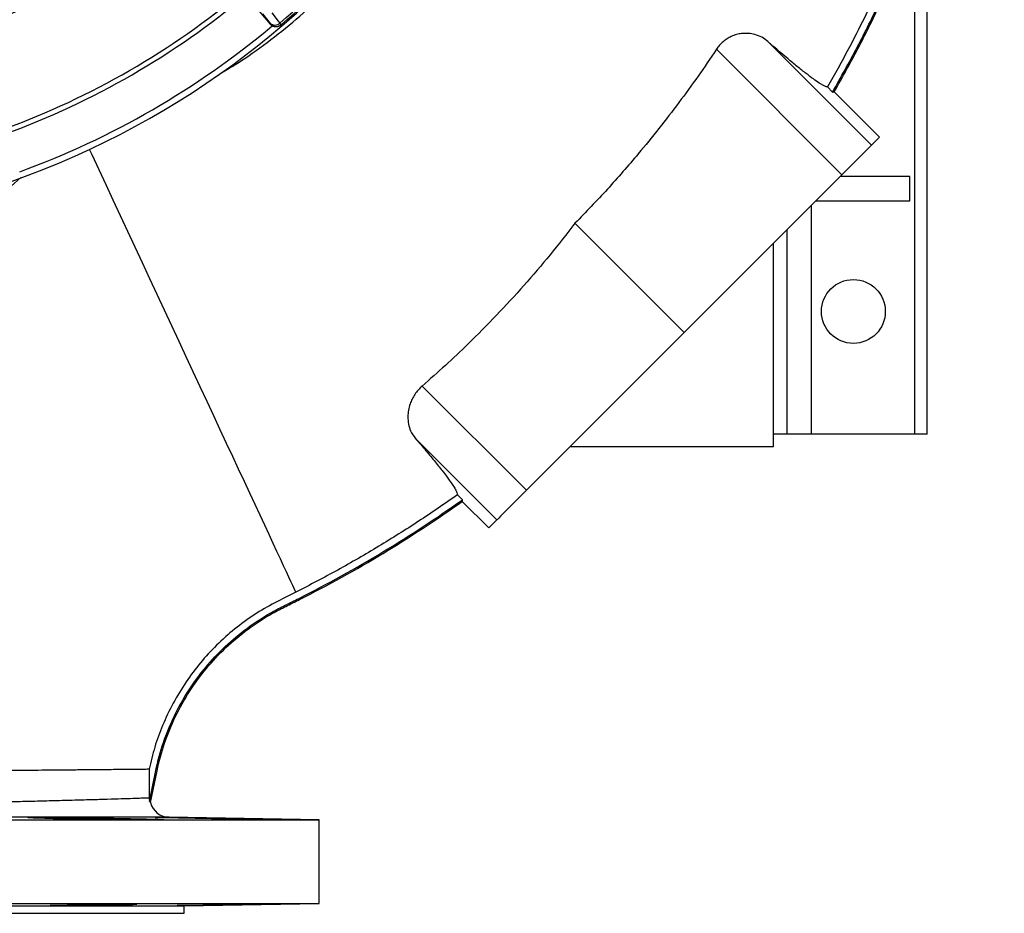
# Model space of a CAD drawing. Header units: millimetres. Extents: x 2494 to 4506, y 2243 to 4423.
# Tile 5 of 16: x 3705 to 4506, y 2243 to 2971. Entities that reach past the tile are written whole.
import ezdxf

# ---------------------------------------------------------------- set-up
doc = ezdxf.new("R2010")
doc.units = ezdxf.units.MM
doc.header["$LTSCALE"] = 2

msp = doc.modelspace()

# ---------------------------------------------------------------- linework, layer by layer
at = {"color": 7, "linetype": 'Continuous', "lineweight": 25}
for p, q in [((4443.56, 2633.36), (4443.56, 3075.72)), ((3908.7, 2967.2), (3886.21, 2994)), ((3908.7, 2967.2), (3909.07, 2967.51)), ((3917.19, 2966.49), (3917.55, 2966.8)), ((4313.83, 2953.2), (4398.29, 2868.75)), ((4272.03, 2946.78), (4374.17, 2844.64)), ((4366.64, 2911.95), (4362.47, 2916.13)), ((4367.97, 2912.16), (4404.83, 2875.29)), ((4404.83, 2875.29), (4398.29, 2868.75)), ((4374.17, 2844.64), (4245.73, 2716.19)), ((4429.56, 2843.36), (4372.9, 2843.36)), ((4429.56, 2823.36), (4429.56, 2843.36)), ((4352.9, 2823.36), (4429.56, 2823.36)), ((4156.82, 2805.11), (4245.73, 2716.19)), ((4329.56, 2633.36), (4329.56, 2800.02)), ((4318.56, 2623.36), (4318.56, 2789.02)), ((4245.73, 2716.19), (4117.29, 2587.75)), ((4032.38, 2672.66), (4117.29, 2587.75)), ((4329.56, 2633.36), (4318.56, 2633.36)), ((4349.56, 2633.36), (4329.56, 2633.36)), ((4433.56, 2633.36), (4349.56, 2633.36)), ((4443.56, 2633.36), (4433.56, 2633.36)), ((4026.74, 2630.07), (4093.18, 2563.64)), ((4152.9, 2623.36), (4318.56, 2623.36)), ((4061.13, 2584.12), (4065.19, 2580.06)), ((4065.05, 2578.68), (4086.63, 2557.09)), ((4093.18, 2563.64), (4086.63, 2557.09)), ((3932.06, 2499.76), (3932.53, 2498.83)), ((3810.22, 2334.51), (3815.41, 2359.57)), ((3811.08, 2333.47), (3816.44, 2359.36)), ((3815.41, 2359.57), (3816.44, 2359.36)), ((3809.94, 2337.47), (3810.22, 2334.51)), ((2988.56, 2319.36), (3948.56, 2319.36)), ((3783.01, 2319.5), (3783.01, 2320.64)), ((3948.56, 2319.36), (3826.28, 2321.5)), ((3870.05, 2320.22), (3870.05, 2320.64)), ((3948.56, 2251.36), (3948.56, 2319.36)), ((2988.56, 2251.36), (3948.56, 2251.36)), ((3098.56, 2249.44), (3838.56, 2249.44)), ((3773.15, 2250.84), (3773.15, 2250.2)), ((3838.56, 2249.44), (3948.56, 2251.36)), ((3838.56, 2243.36), (3838.56, 2249.44)), ((3098.56, 2243.36), (3838.56, 2243.36))]:
    msp.add_line(p, q, dxfattribs=at)
at = {"color": 8, "linetype": 'Continuous', "lineweight": 25}
for p, q in [((4433.56, 2633.36), (4433.56, 3049.23)), ((4349.56, 2633.36), (4349.56, 2820.02))]:
    msp.add_line(p, q, dxfattribs=at)
at = {"color": 7, "linetype": 'Continuous', "lineweight": 25, "flags": 128}
for points in [[(3909.07, 2967.51), (3905.91, 2971.55), (3902.6, 2975.78)], [(3909.95, 2976.41), (3915.18, 2969.71), (3916.41, 2968.13)], [(3917.55, 2966.8), (3917.53, 2966.82), (3917.48, 2966.88), (3917.38, 2966.99), (3917.26, 2967.14), (3917.09, 2967.34), (3916.9, 2967.57), (3916.67, 2967.83), (3916.41, 2968.13)], [(4366.64, 2911.95), (4367.31, 2912.06), (4367.97, 2912.16)], [(3929.53, 2504.81), (3928.96, 2506.03), (3928.1, 2507.87), (3926.95, 2510.35), (3925.51, 2513.44), (3923.78, 2517.15), (3921.76, 2521.47), (3919.48, 2526.38), (3916.91, 2531.87), (3914.09, 2537.93), (3911, 2544.55), (3907.67, 2551.7), (3904.09, 2559.37), (3900.28, 2567.55), (3896.24, 2576.21), (3891.99, 2585.33), (3887.53, 2594.88), (3882.88, 2604.85), (3878.05, 2615.22), (3873.05, 2625.94), (3867.89, 2637.01), (3862.58, 2648.39), (3857.14, 2660.05), (3851.58, 2671.97), (3845.92, 2684.12), (3840.17, 2696.46), (3834.33, 2708.97), (3828.44, 2721.61), (3822.49, 2734.36), (3816.51, 2747.19), (3810.51, 2760.05), (3804.51, 2772.93), (3798.51, 2785.79), (3792.54, 2798.59), (3786.61, 2811.31), (3780.73, 2823.92), (3774.92, 2836.38), (3769.19, 2848.67), (3763.55, 2860.75), (3761.44, 2865.29)], [(4398.29, 2868.75), (4397.81, 2868.28), (4396.81, 2867.27), (4395.29, 2865.75), (4393.28, 2863.75), (4390.84, 2861.31), (4388.02, 2858.48), (4384.87, 2855.33), (4381.46, 2851.93), (4377.87, 2848.33), (4374.17, 2844.64)], [(4117.29, 2587.75), (4113.59, 2584.05), (4110, 2580.46), (4106.59, 2577.05), (4103.44, 2573.91), (4100.62, 2571.08), (4098.18, 2568.64), (4096.18, 2566.64), (4094.66, 2565.12), (4093.65, 2564.11), (4093.18, 2563.64)], [(4065.05, 2578.68), (4065.12, 2579.37), (4065.19, 2580.06)]]:
    msp.add_lwpolyline(points, dxfattribs=at)
at = {"color": 7, "linetype": 'Continuous', "lineweight": 25}
msp.add_circle((4383.56, 2733.36), 26, dxfattribs=at)
for centre, radius, start, end in [((3468.56, 3493.36), 693, 287.0674, 358.42892), ((3468.56, 3493.36), 690.24, 310.45336, 319.54664), ((3468.56, 3493.36), 692, 310.45336, 319.54664), ((3468.56, 3493.36), 651, 290.0922, 309.9078), ((3468.56, 3493.36), 655, 290.09164, 309.90836), ((3912.39, 2971.93), 5.53, 233.09665, 316.64413), ((3913.66, 2971.36), 6, 219.98333, 310.43497), ((3468.56, 3493.36), 688, 290.06317, 309.94601), ((3826.56, 2337.49), 16, 194.5795, 269)]:
    msp.add_arc(centre, radius, start, end, dxfattribs=at)
for points, knots in [([(4334.79, 3993.48), (4347.67, 3973.44), (4359.79, 3953.07), (4382.53, 3911.7), (4393.15, 3890.69), (4412.94, 3848.06), (4422.09, 3826.44), (4438.94, 3782.56), (4446.64, 3760.31), (4457.06, 3726.45), (4460.35, 3715.09), (4465, 3697.93), (4466.5, 3692.18), (4469.41, 3680.66), (4470.82, 3674.87), (4477.61, 3645.9), (4482.22, 3622.66), (4489.82, 3576.09), (4492.81, 3552.75), (4497.22, 3505.96), (4498.63, 3482.52), (4499.85, 3435.53), (4499.65, 3411.98), (4498.15, 3376.58), (4497.45, 3364.76), (4496.09, 3347.02), (4495.59, 3341.1), (4494.48, 3329.26), (4493.87, 3323.34), (4490.59, 3293.77), (4487.17, 3270.34), (4478.79, 3223.92), (4473.83, 3200.92), (4462.37, 3155.35), (4455.86, 3132.78), (4441.3, 3088.07), (4433.26, 3065.94), (4420.02, 3033.05), (4415.41, 3022.15), (4408.2, 3005.87), (4405.75, 3000.46), (4400.75, 2989.66), (4398.19, 2984.28), (4385.23, 2957.52), (4374.18, 2936.59), (4362.47, 2916.13)], [0, 0, 0, 0, 0.0625, 0.0625, 0.125, 0.125, 0.1875, 0.1875, 0.25, 0.25, 0.28125, 0.28125, 0.296875, 0.296875, 0.3125, 0.3125, 0.375, 0.375, 0.4375, 0.4375, 0.5, 0.5, 0.5625, 0.5625, 0.59375, 0.59375, 0.609375, 0.609375, 0.625, 0.625, 0.6875, 0.6875, 0.75, 0.75, 0.8125, 0.8125, 0.875, 0.875, 0.90625, 0.90625, 0.921875, 0.921875, 0.9375, 0.9375, 1, 1, 1, 1]), ([(4366.64, 2911.95), (4373.43, 2924.11), (4387.02, 2948.42), (4405.53, 2985.9), (4422.63, 3024.03), (4438.36, 3063.28), (4452.65, 3103.62), (4465.4, 3145.01), (4476.43, 3186.89), (4485.7, 3229.19), (4493.21, 3271.83), (4498.96, 3314.75), (4502.94, 3357.88), (4505.16, 3401.53), (4505.53, 3445.66), (4504.01, 3490.19), (4500.59, 3534.62), (4495.32, 3578.49), (4488.26, 3621.77), (4479.47, 3664.38), (4468.92, 3706.59), (4456.41, 3749.05), (4441.82, 3791.68), (4425.07, 3834.39), (4406.47, 3876.37), (4386.02, 3917.48), (4363.94, 3957.7), (4347.76, 3983.62), (4339.68, 3996.57)], [0, 0, 0, 0, 0.036607, 0.073244, 0.109881, 0.146488, 0.184426, 0.222396, 0.260366, 0.298304, 0.336238, 0.374206, 0.412173, 0.450107, 0.489133, 0.528194, 0.567255, 0.606281, 0.644389, 0.682531, 0.720673, 0.758781, 0.79892, 0.839136, 0.879391, 0.919646, 0.959861, 1, 1, 1, 1]), ([(4367.97, 2912.16), (4374.71, 2924.25), (4388.2, 2948.44), (4406.6, 2985.72), (4423.6, 3023.64), (4439.29, 3062.76), (4453.57, 3103.05), (4466.34, 3144.48), (4477.39, 3186.4), (4486.68, 3228.74), (4494.21, 3271.42), (4499.97, 3314.39), (4503.97, 3357.56), (4506.2, 3401.26), (4506.58, 3445.43), (4505.07, 3490), (4501.65, 3534.47), (4496.39, 3578.4), (4489.33, 3621.71), (4480.54, 3664.37), (4469.99, 3706.62), (4457.48, 3749.14), (4442.87, 3791.85), (4426.1, 3834.64), (4407.47, 3876.7), (4386.99, 3917.89), (4364.87, 3958.19), (4348.66, 3984.17), (4340.56, 3997.14)], [0, 0, 0, 0, 0.036397, 0.072823, 0.109249, 0.145646, 0.183611, 0.22161, 0.259608, 0.297573, 0.335535, 0.37353, 0.411525, 0.449488, 0.488542, 0.527631, 0.566721, 0.605776, 0.643912, 0.682081, 0.720251, 0.758387, 0.798591, 0.838873, 0.879194, 0.919515, 0.959796, 1, 1, 1, 1]), ([(3951.91, 3787.05), (3963.62, 3767.77), (3974.11, 3747.9), (3988.06, 3717.21), (3992.41, 3706.84), (3998.48, 3691.05), (4000.42, 3685.76), (4004.14, 3675.16), (4005.91, 3669.85), (4014.38, 3643.18), (4019.84, 3621.6), (4028.21, 3577.92), (4031.11, 3555.83), (4033.1, 3527.89), (4033.41, 3522.29), (4033.88, 3511.05), (4034.03, 3505.4), (4034.22, 3488.53), (4034.01, 3477.32), (4032.4, 3443.85), (4030.01, 3421.73), (4022.66, 3377.86), (4017.69, 3356.11), (4009.81, 3329.17), (4008.15, 3323.79), (4004.67, 3313.06), (4002.85, 3307.74), (3997.18, 3291.89), (3993.09, 3281.48), (3979.97, 3250.7), (3970.05, 3230.8), (3947.9, 3192.19), (3935.67, 3173.5), (3918.87, 3150.91), (3915.44, 3146.43), (3908.45, 3137.6), (3904.9, 3133.24), (3894.06, 3120.34), (3886.59, 3111.97), (3871.16, 3095.68), (3863.21, 3087.77), (3850.9, 3076.24), (3846.74, 3072.45), (3838.3, 3065), (3834.01, 3061.33), (3812.39, 3043.36), (3794.4, 3030.13), (3757.05, 3005.94), (3737.7, 2994.96), (3707.66, 2980.18), (3697.47, 2975.54), (3681.93, 2969.02), (3676.7, 2966.91), (3666.17, 2962.86), (3655.6, 2958.97), (3644.91, 2955.39), (3634.16, 2951.98), (3628.76, 2950.35), (3612.5, 2945.71), (3601.57, 2942.94), (3590.56, 2940.5)], [0, 0, 0, 0, 0.0625, 0.0625, 0.09375, 0.09375, 0.109375, 0.109375, 0.125, 0.125, 0.1875, 0.1875, 0.25, 0.25, 0.265625, 0.265625, 0.28125, 0.28125, 0.3125, 0.3125, 0.375, 0.375, 0.4375, 0.4375, 0.453125, 0.453125, 0.46875, 0.46875, 0.5, 0.5, 0.5625, 0.5625, 0.625, 0.625, 0.640625, 0.640625, 0.65625, 0.65625, 0.6875, 0.6875, 0.71875, 0.71875, 0.734375, 0.734375, 0.75, 0.75, 0.8125, 0.8125, 0.875, 0.875, 0.90625, 0.90625, 0.921875, 0.921875, 0.9375, 0.953125, 0.953125, 0.96875, 0.96875, 1, 1, 1, 1]), ([(3589.23, 2945.62), (3590.11, 2945.81), (3599.9, 2947.84), (3618.57, 2952.98), (3645.61, 2961.32), (3673.27, 2971.63), (3698.94, 2982.49), (3714.93, 2990.59), (3721.84, 2994.09)], [0, 0, 0, 0, 0.018753, 0.206915, 0.405247, 0.613949, 0.833182, 1, 1, 1, 1]), ([(3917.19, 2966.49), (3916.89, 2966.23), (3916.56, 2966.01), (3915.88, 2965.62), (3915.51, 2965.46), (3914.76, 2965.22), (3914.38, 2965.14), (3913.59, 2965.05), (3913.19, 2965.04), (3912.41, 2965.11), (3912.02, 2965.18), (3911.26, 2965.4), (3910.89, 2965.54), (3910.19, 2965.9), (3909.86, 2966.12), (3909.24, 2966.62), (3908.96, 2966.89), (3908.7, 2967.2)], [0, 0, 0, 0, 0.125, 0.125, 0.25, 0.25, 0.375, 0.375, 0.5, 0.5, 0.625, 0.625, 0.75, 0.75, 0.875, 0.875, 1, 1, 1, 1]), ([(4313.83, 2953.2), (4312.27, 2954.4), (4309.15, 2956.79), (4303.73, 2958.88), (4298.14, 2959.87), (4293.06, 2959.8), (4288.31, 2958.89), (4284.3, 2957.46), (4280.64, 2955.46), (4277.42, 2953.07), (4274.47, 2950.17), (4272.84, 2947.91), (4272.03, 2946.78)], [0, 0, 0, 0, 0.151328, 0.302578, 0.424134, 0.545536, 0.633004, 0.720356, 0.790916, 0.861416, 0.930702, 1, 1, 1, 1]), ([(4362.47, 2916.13), (4361.33, 2916.21), (4359.43, 2917.07), (4354.13, 2920.32), (4350.74, 2922.7), (4345.54, 2926.67), (4344.46, 2927.5), (4342.21, 2929.27), (4341.05, 2930.19), (4337.43, 2933.1), (4334.86, 2935.21), (4326.67, 2942.04), (4320.58, 2947.27), (4313.83, 2953.2)], [0, 0, 0, 0, 0.25, 0.25, 0.5, 0.5, 0.5625, 0.5625, 0.625, 0.625, 0.75, 0.75, 1, 1, 1, 1]), ([(4272.03, 2946.78), (4267.07, 2939.46), (4257.15, 2924.81), (4241.48, 2903.35), (4225.26, 2882.27), (4205.97, 2858.65), (4183.4, 2832.68), (4165.68, 2814.3), (4156.82, 2805.11)], [0, 0, 0, 0, 0.145106, 0.290211, 0.435764, 0.581317, 0.79049, 1, 1, 1, 1]), ([(3425.29, 2339.48), (3426.45, 2347.21), (3428.81, 2362.85), (3430.83, 2386.77), (3431.44, 2411.41), (3430.3, 2436.68), (3428.49, 2462.21), (3426.55, 2487.74), (3425.02, 2512.94), (3424.43, 2537.7), (3425.28, 2560.21), (3427.71, 2580.32), (3431.55, 2598), (3437.34, 2614.72), (3445.26, 2630.32), (3455.04, 2644.71), (3466.38, 2658.05), (3479.05, 2670.5), (3492.89, 2682.26), (3510.35, 2695.46), (3531.62, 2709.76), (3556.37, 2725.35), (3581, 2741.39), (3604.89, 2758.3), (3627.93, 2776.04), (3654.6, 2797.86), (3680.31, 2820.11), (3698.51, 2836.23), (3705.43, 2842.36)], [0, 0, 0, 0, 0.036936, 0.074739, 0.11374, 0.154166, 0.195565, 0.236558, 0.277269, 0.317126, 0.355659, 0.385336, 0.413973, 0.441744, 0.469048, 0.49637, 0.523593, 0.551417, 0.579932, 0.609136, 0.654509, 0.700696, 0.746957, 0.792911, 0.838603, 0.884201, 0.955957, 1, 1, 1, 1]), ([(4156.82, 2805.11), (4150.1, 2796.49), (4136.66, 2779.25), (4115.27, 2754.32), (4093, 2730.09), (4071.57, 2708.52), (4051.36, 2689.37), (4038.71, 2678.23), (4032.38, 2672.66)], [0, 0, 0, 0, 0.180078, 0.360154, 0.541219, 0.722284, 0.861086, 1, 1, 1, 1]), ([(4032.38, 2672.66), (4031.25, 2671.59), (4028.99, 2669.46), (4026.24, 2665.83), (4024.08, 2662.04), (4022.28, 2657.68), (4021.08, 2652.88), (4020.59, 2647.27), (4021.13, 2641.58), (4022.94, 2635.37), (4025.35, 2632.01), (4026.74, 2630.07)], [0, 0, 0, 0, 0.0776605, 0.1553521, 0.2325743, 0.3098661, 0.4170836, 0.5244476, 0.6662312, 0.8081438, 1, 1, 1, 1]), ([(4026.74, 2630.07), (4029.72, 2626.62), (4035.67, 2619.72), (4043.19, 2610.66), (4049.57, 2602.65), (4054.19, 2596.48), (4057.37, 2591.87), (4059.44, 2588.49), (4060.79, 2585.81), (4061.02, 2584.68), (4061.13, 2584.12)], [0, 0, 0, 0, 0.140765, 0.281529, 0.426376, 0.571223, 0.677553, 0.783884, 0.891942, 1, 1, 1, 1]), ([(4061.13, 2584.12), (4050.63, 2576.84), (4029.61, 2562.29), (3997.02, 2541.93), (3963.75, 2522.58), (3940.94, 2510.74), (3929.53, 2504.81)], [0, 0, 0, 0, 0.2493148, 0.4986294, 0.7493147, 1, 1, 1, 1]), ([(3929.53, 2504.81), (3923.76, 2501.95), (3912.22, 2496.23), (3895.26, 2486.63), (3879.43, 2474.98), (3864.74, 2461.89), (3851.52, 2447.47), (3839.66, 2431.73), (3829.3, 2414.65), (3820.86, 2396.85), (3814.24, 2378.8), (3811.37, 2366.68), (3809.93, 2360.6)], [0, 0, 0, 0, 0.099258, 0.198369, 0.299859, 0.401349, 0.501044, 0.600738, 0.704503, 0.808268, 0.90371, 1, 1, 1, 1]), ([(3815.41, 2359.57), (3818.61, 2375.04), (3823.75, 2389.97), (3837.34, 2418.09), (3845.81, 2431.28), (3865.75, 2455.35), (3877.22, 2466.21), (3896.35, 2480.33), (3903.04, 2484.64), (3913.6, 2490.51), (3917.2, 2492.38), (3924.55, 2496.03), (3928.34, 2497.89), (3932.06, 2499.76)], [0, 0, 0, 0, 0.25, 0.25, 0.5, 0.5, 0.75, 0.75, 0.875, 0.875, 0.9375, 0.9375, 0.9999986, 0.9999986, 0.9999986, 0.9999986]), ([(3816.44, 2359.36), (3819.62, 2374.74), (3824.73, 2389.59), (3838.24, 2417.55), (3846.67, 2430.68), (3866.5, 2454.61), (3877.92, 2465.42), (3896.94, 2479.46), (3903.58, 2483.74), (3914.09, 2489.58), (3917.68, 2491.44), (3925.01, 2495.09), (3928.81, 2496.95), (3932.53, 2498.83)], [0, 0, 0, 0, 0.25, 0.25, 0.5, 0.5, 0.75, 0.75, 0.875, 0.875, 0.9375, 0.9375, 1, 1, 1, 1]), ([(3809.93, 2360.6), (3809.19, 2360.59), (3807.8, 2360.58), (3803.77, 2360.54), (3801.12, 2360.52), (3797.02, 2360.48), (3796.16, 2360.47), (3794.36, 2360.45), (3793.42, 2360.44), (3790.49, 2360.41), (3788.4, 2360.39), (3781.71, 2360.33), (3776.69, 2360.28), (3765.56, 2360.18), (3759.44, 2360.12), (3751.11, 2360.04), (3749.41, 2360.02), (3745.94, 2359.99), (3744.17, 2359.97), (3738.78, 2359.92), (3735.07, 2359.89), (3723.64, 2359.78), (3715.6, 2359.7), (3698.68, 2359.54), (3689.8, 2359.46), (3680.49, 2359.37)], [0, 0, 0, 0, 0.125, 0.125, 0.25, 0.25, 0.28125, 0.28125, 0.3125, 0.3125, 0.375, 0.375, 0.5, 0.5, 0.625, 0.625, 0.65625, 0.65625, 0.6875, 0.6875, 0.75, 0.75, 0.875, 0.875, 1, 1, 1, 1]), ([(3681.02, 2333.92), (3686.93, 2334.06), (3698.75, 2334.34), (3715.2, 2334.74), (3731.69, 2335.15), (3747.74, 2335.57), (3762.97, 2336), (3776.35, 2336.39), (3787.71, 2336.74), (3796.97, 2337.03), (3803.94, 2337.27), (3808.18, 2337.41), (3809.43, 2337.46), (3809.94, 2337.47)], [0, 0, 0, 0, 0.0806877, 0.1614668, 0.2421539, 0.3396422, 0.4372905, 0.5347751, 0.6339907, 0.7335614, 0.8331192, 0.9323166, 1, 1, 1, 1]), ([(3810.22, 2334.51), (3810.4, 2334.51), (3810.76, 2334.51), (3810.97, 2333.81), (3811.08, 2333.47)], [0, 0, 0, 0, 0.498671, 1, 1, 1, 1]), ([(3826.28, 2321.5), (3826.16, 2321.5), (3825.92, 2321.5), (3823.71, 2321.5), (3819.37, 2321.5), (3812.03, 2321.51), (3802.34, 2321.52), (3790.42, 2321.52), (3776.38, 2321.53), (3760.41, 2321.54), (3743.03, 2321.55), (3724.48, 2321.56), (3705.14, 2321.56), (3691.16, 2321.57), (3684.17, 2321.57)], [0, 0, 0, 0, 0.063127, 0.126254, 0.216736, 0.307547, 0.398368, 0.488863, 0.577678, 0.666644, 0.755462, 0.836936, 0.918526, 1, 1, 1, 1]), ([(3726.89, 2320.64), (3726.7, 2320.64), (3724.74, 2320.68), (3721.3, 2320.77), (3717.25, 2320.89), (3714.19, 2321), (3712.16, 2321.11), (3711.27, 2321.21), (3711.5, 2321.3), (3712.88, 2321.37), (3715.33, 2321.42), (3718.83, 2321.45), (3723.24, 2321.46), (3728.46, 2321.45), (3734.31, 2321.42), (3740.67, 2321.36), (3747.32, 2321.29), (3754.09, 2321.2), (3760.78, 2321.1), (3767.21, 2320.99), (3773.67, 2320.86), (3779.02, 2320.74), (3781.92, 2320.67), (3783.01, 2320.64)], [0, 0, 0, 0, 0.00543, 0.055154, 0.104877, 0.154604, 0.20433, 0.254055, 0.303779, 0.353497, 0.403216, 0.452925, 0.502635, 0.552338, 0.602041, 0.651744, 0.701448, 0.751157, 0.800866, 0.850584, 0.900302, 0.962335, 1, 1, 1, 1]), ([(3783.01, 2320.64), (3783.75, 2320.63), (3787.14, 2320.57), (3792.99, 2320.47), (3800.76, 2320.32), (3807.63, 2320.17), (3813.31, 2320.02), (3817.46, 2319.88), (3820.35, 2319.76), (3821.95, 2319.65), (3822.17, 2319.55), (3821.04, 2319.48), (3818.55, 2319.42), (3814.83, 2319.38), (3809.92, 2319.36), (3804.02, 2319.36), (3797.25, 2319.39), (3789.83, 2319.44), (3781.96, 2319.5), (3773.86, 2319.59), (3765.77, 2319.69), (3757.91, 2319.8), (3750.52, 2319.93), (3743.78, 2320.07), (3737.91, 2320.21), (3733.05, 2320.35), (3729.38, 2320.49), (3727.6, 2320.58), (3726.98, 2320.63), (3726.89, 2320.64)], [0, 0, 0, 0, 0.010929, 0.049835, 0.088741, 0.137284, 0.176194, 0.215104, 0.254015, 0.292925, 0.331832, 0.37074, 0.409642, 0.448544, 0.487442, 0.52634, 0.565236, 0.604132, 0.643029, 0.681926, 0.720827, 0.759727, 0.798633, 0.837538, 0.876448, 0.915358, 0.954271, 0.993183, 1, 1, 1, 1]), ([(3849.51, 2320.64), (3846.82, 2320.69), (3841.93, 2320.77), (3835.33, 2320.9), (3829.71, 2321.01), (3824.83, 2321.12), (3820.77, 2321.22), (3817.71, 2321.3), (3815.69, 2321.37), (3814.8, 2321.42), (3815.03, 2321.45), (3816.41, 2321.46), (3818.86, 2321.45), (3822.36, 2321.41), (3826.77, 2321.35), (3831.99, 2321.28), (3837.84, 2321.19), (3844.19, 2321.09), (3850.85, 2320.98), (3857.61, 2320.86), (3864.11, 2320.75), (3868.14, 2320.67), (3870.05, 2320.64)], [0, 0, 0, 0, 0.060319, 0.110045, 0.159771, 0.209497, 0.259224, 0.308946, 0.358668, 0.408381, 0.458095, 0.507801, 0.557507, 0.60721, 0.656912, 0.706619, 0.756325, 0.80604, 0.855754, 0.905476, 0.955199, 1, 1, 1, 1]), ([(3870.05, 2320.64), (3873.66, 2320.58), (3879.88, 2320.48), (3889.07, 2320.32), (3897.1, 2320.18), (3904.81, 2320.04), (3912.58, 2319.89), (3919.45, 2319.76), (3925.12, 2319.64), (3929.27, 2319.55), (3932.16, 2319.47), (3933.76, 2319.41), (3933.97, 2319.38), (3932.85, 2319.36), (3930.36, 2319.37), (3926.64, 2319.39), (3921.73, 2319.44), (3915.83, 2319.51), (3909.06, 2319.6), (3901.64, 2319.7), (3893.77, 2319.82), (3885.67, 2319.94), (3877.58, 2320.08), (3869.71, 2320.22), (3862.33, 2320.36), (3855.38, 2320.5), (3851.51, 2320.59), (3849.51, 2320.64)], [0, 0, 0, 0, 0.053837, 0.092749, 0.131662, 0.170577, 0.209493, 0.258051, 0.296957, 0.335864, 0.37477, 0.413676, 0.452579, 0.491482, 0.530382, 0.569282, 0.608181, 0.647081, 0.685982, 0.724884, 0.76379, 0.802697, 0.841608, 0.880519, 0.919434, 0.958349, 1, 1, 1, 1]), ([(3773.15, 2250.2), (3773.04, 2250.19), (3772.49, 2250.15), (3770.58, 2250.07), (3766.51, 2249.96), (3761.12, 2249.85), (3753.89, 2249.73), (3746.37, 2249.64), (3739.42, 2249.58), (3733.82, 2249.58), (3730.21, 2249.62), (3728.98, 2249.7), (3730.29, 2249.81), (3733.97, 2249.94), (3739.61, 2250.07), (3744.71, 2250.15), (3747.59, 2250.19), (3748.05, 2250.2)], [0, 0, 0, 0, 0.019129, 0.095678, 0.143595, 0.220158, 0.296721, 0.373279, 0.449825, 0.526361, 0.60289, 0.679422, 0.755963, 0.832518, 0.909081, 0.985645, 1, 1, 1, 1]), ([(3799.95, 2250.85), (3799.97, 2250.86), (3800.06, 2250.88), (3799.46, 2250.91), (3798.14, 2250.95), (3796.11, 2250.97), (3793.45, 2250.98), (3790.24, 2250.98), (3786.57, 2250.96), (3782.55, 2250.94), (3778.28, 2250.9), (3773.89, 2250.85), (3769.51, 2250.8), (3765.25, 2250.73), (3761.25, 2250.66), (3757.6, 2250.59), (3754.43, 2250.51), (3751.8, 2250.43), (3749.84, 2250.36), (3748.33, 2250.28), (3748.2, 2250.24), (3748.13, 2250.21)], [0, 0, 0, 0, 0.018465, 0.072169, 0.125865, 0.179561, 0.233251, 0.28694, 0.340627, 0.394314, 0.448001, 0.50169, 0.555383, 0.609076, 0.662777, 0.716478, 0.770185, 0.823892, 0.877602, 0.931311, 1, 1, 1, 1]), ([(3773.15, 2250.2), (3775.51, 2250.23), (3779.33, 2250.28), (3784.35, 2250.37), (3788.55, 2250.45), (3792.27, 2250.53), (3795.34, 2250.61), (3797.57, 2250.69), (3799.17, 2250.76), (3799.64, 2250.8), (3799.87, 2250.82)], [0, 0, 0, 0, 0.181383, 0.294323, 0.407264, 0.548176, 0.661132, 0.774088, 0.887044, 1, 1, 1, 1]), ([(3872.08, 2250.2), (3871.57, 2250.19), (3869.44, 2250.14), (3864.63, 2250.05), (3857.41, 2249.92), (3849.89, 2249.79), (3842.95, 2249.68), (3837.35, 2249.61), (3833.74, 2249.58), (3832.51, 2249.59), (3833.82, 2249.65), (3837.5, 2249.74), (3843.15, 2249.86), (3850.12, 2249.99), (3857.03, 2250.11), (3861.15, 2250.17), (3862.9, 2250.2)], [0, 0, 0, 0, 0.024709, 0.101275, 0.177841, 0.25441, 0.330977, 0.407535, 0.484081, 0.560617, 0.637151, 0.713692, 0.790244, 0.866808, 0.943377, 1, 1, 1, 1]), ([(3911.76, 2250.96), (3911.78, 2250.97), (3911.87, 2250.98), (3911.27, 2250.98), (3909.96, 2250.98), (3907.92, 2250.96), (3905.26, 2250.93), (3902.06, 2250.9), (3898.39, 2250.85), (3894.37, 2250.79), (3890.1, 2250.72), (3885.71, 2250.65), (3881.33, 2250.58), (3877.07, 2250.5), (3873.07, 2250.43), (3869.42, 2250.35), (3866.25, 2250.28), (3864.15, 2250.23), (3863.17, 2250.21), (3862.9, 2250.2)], [0, 0, 0, 0, 0.021788, 0.085386, 0.148978, 0.21257, 0.276161, 0.339753, 0.403348, 0.466944, 0.530548, 0.594152, 0.657764, 0.721376, 0.784994, 0.848612, 0.91223, 0.975847, 1, 1, 1, 1]), ([(3872.08, 2250.2), (3872.99, 2250.21), (3875.15, 2250.25), (3878.91, 2250.31), (3883.23, 2250.38), (3887.63, 2250.45), (3891.98, 2250.53), (3896.15, 2250.6), (3900.36, 2250.68), (3904.08, 2250.76), (3907.15, 2250.82), (3909.38, 2250.88), (3910.98, 2250.92), (3911.45, 2250.94), (3911.68, 2250.95)], [0, 0, 0, 0, 0.059538, 0.1431421, 0.2267463, 0.3103627, 0.3939799, 0.4776045, 0.5612294, 0.6655764, 0.7491826, 0.8327879, 0.9163945, 1, 1, 1, 1])]:
    msp.add_open_spline(points, degree=3, knots=knots, dxfattribs=at)
at = {"color": 8, "linetype": 'Continuous', "lineweight": 25}
msp.add_open_spline([(3869.13, 2927.89), (3870.27, 2928.51), (3878.85, 2933.23), (3895.35, 2944.33), (3918.41, 2961.38), (3941.41, 2981.24), (3963.31, 3002.63), (3985.05, 3026.51), (4006.42, 3052.95), (4025.31, 3078.81), (4036.18, 3095.85), (4040.65, 3102.85)], degree=3, knots=[0, 0, 0, 0, 0.015726, 0.118748, 0.240641, 0.36332, 0.48699, 0.611748, 0.754834, 0.899196, 1, 1, 1, 1], dxfattribs=at)
at = {"color": 7, "linetype": 'Continuous', "lineweight": 25}
for points in [[(3932.06, 2499.76), (3978.67, 2523.33), (4023.14, 2550.21), (4065.19, 2580.06)], [(3932.53, 2498.83), (3978.91, 2522.28), (4023.18, 2549.01), (4065.05, 2578.68)], [(3809.93, 2360.6), (3809.93, 2352.89), (3809.93, 2345.18), (3809.94, 2337.47)]]:
    msp.add_open_spline(points, degree=3, dxfattribs=at)

doc.saveas('drawing.dxf')
